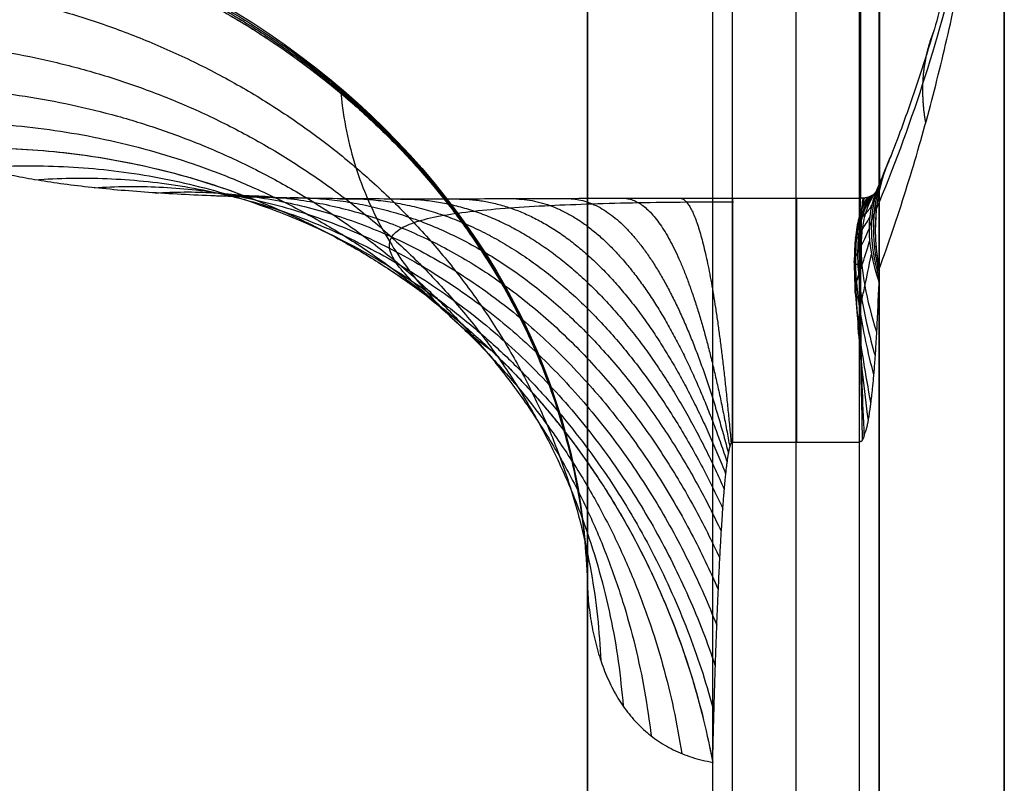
# Model space of a CAD drawing. Header units: centimetres. Extents: x -11 to 25.4, y -15 to 20.7.
# Tile 206 of 256: x 13.565 to 14.51, y -2.761 to -2.028. Entities that reach past the tile are written whole.
import ezdxf

# ---------------------------------------------------------------- set-up
doc = ezdxf.new("R2010")
doc.units = ezdxf.units.CM
doc.layers.add('Default', color=7, linetype='Continuous', true_color=0x000000)

msp = doc.modelspace()

# ---------------------------------------------------------------- linework, layer by layer
at = {"layer": 'Default'}
for p, q in [((14.51, -6.34982, 6.34982), (14.51, 1.19813, -1.19814)), ((14.31, -0.48879, 2.43333), (14.31, -5.21491, 7.15946)), ((14.38985, -1.60741, 3.53338), (14.38985, -5.2242, 7.15017)), ((14.51, -1.84338, 2.9), (14.51, -2.9, 1.84338)), ((14.11, -2.12132, 2.12132), (14.11, -6.34982, 6.34982)), ((14.31, -2.43333, 0.48879), (14.31, -7.15946, 5.21491))]:
    msp.add_line(p, q, dxfattribs=at)
at = {"layer": 'Default', "extrusion": (1, 0, 0)}
for centre, radius, start, end in [((0, 0, 14.11), 3, 120.57885, 149.42115), ((0, 0, 14.11), 3, 120.57885, 141.01384), ((-2.99901, -0.0769, 14.31043), 0.8, 1.46888, 45.00011)]:
    msp.add_arc(centre, radius, start, end, dxfattribs=at)
at = {"layer": 'Default', "extrusion": (-1, 0, 0)}
msp.add_arc((0, 0, -14.39028), 2.18795, 314.52466, 2.93354, dxfattribs=at)
at = {"layer": 'Default', "extrusion": (-1, -3.07729e-06, -3.07729e-06)}
msp.add_arc((0.00004, -0.00004, -14.37192), 2.2, 315, 358.53117, dxfattribs=at)
at = {"layer": 'Default', "extrusion": (5.82372e-08, -0.508724, -0.86093)}
msp.add_arc((13.31, 3, 0), 0.8, 270.00001, 0.00001, dxfattribs=at)
at = {"layer": 'Default', "extrusion": (0.037497, -0.49738, -0.866722)}
msp.add_arc((13.07745, 3.86089, 0.49911), 0.8, 273.73844, 3.15676, dxfattribs=at)
at = {"layer": 'Default', "extrusion": (0.330296, 0.831718, 0.446262)}
msp.add_arc((-14.98073, -1.3412, 3.01944), 0.8, 358.54656, 15.73885, dxfattribs=at)
at = {"layer": 'Default', "extrusion": (0.361194, 0.867959, 0.340861)}
msp.add_arc((-14.92512, -1.0725, 3.33928), 0.80002, 358.62978, 17.16685, dxfattribs=at)
at = {"layer": 'Default', "extrusion": (1, 0.000100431, -0.000233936)}
msp.add_arc((-3.00045, -0.07357, 14.24872), 0.80001, 1.46881, 44.99997, dxfattribs=at)
at = {"layer": 'Default'}
for points, knots in [([(14.38985, -5.2242, 7.15017), (14.38986, -4.68833, 6.61426), (14.38985, -3.61291, 5.53891), (14.39006, -1.9894, 3.91462), (14.38964, -0.89882, 2.82557), (14.38965, -0.35213, 2.27884)], [-68.896241, -68.896241, -68.896241, -68.896241, -45.930827, -22.965413, 0, 0, 0, 0]), ([(14.38711, -2.20985, 0.23621), (14.40352, -2.17081, 0.26487), (14.43323, -2.09073, 0.32243), (14.46693, -1.97027, 0.40545), (14.48351, -1.89023, 0.45968), (14.49009, -1.8523, 0.48533)], [0.0000001, 0.0000001, 0.0000001, 0.0000001, 0.2376616, 0.4767702, 0.684786, 0.684786, 0.684786, 0.684786]), ([(13.87569, -2.09577, 1.23839), (13.87507, -2.0958, 1.23716), (13.87386, -2.09584, 1.23466), (13.87204, -2.0959, 1.23086), (13.87084, -2.09593, 1.22829), (13.87024, -2.09595, 1.227)], [0, 0, 0, 0, 0.3342556, 0.6675647, 1, 1, 1, 1]), ([(13.87313, -2.09837, 1.22851), (13.87552, -2.12321, 1.18633), (13.88484, -2.16867, 1.10404), (13.91026, -2.22765, 0.9819), (13.94238, -2.27557, 0.86812), (13.97803, -2.31393, 0.76341), (14.00396, -2.3353, 0.69624), (14.01689, -2.34473, 0.66436)], [0, 0, 0, 0, 0.2424613, 0.4623277, 0.6613246, 0.8404397, 1, 1, 1, 1]), ([(14.38819, -2.19094, 0.05572), (14.38309, -2.19737, 0.08482), (14.37722, -2.20908, 0.12895), (14.37322, -2.22861, 0.18754), (14.37215, -2.24513, 0.2311), (14.37301, -2.26342, 0.27393), (14.37673, -2.2899, 0.3295), (14.38235, -2.31193, 0.36924), (14.38727, -2.32734, 0.3945)], [0.0003889, 0.0003889, 0.0003889, 0.0003889, 0.25, 0.375, 0.5, 0.625, 0.75, 0.9982977, 0.9982977, 0.9982977, 0.9982977]), ([(14.38258, -2.19686, -0.01776), (14.3772, -2.20057, 0.02385), (14.37099, -2.21147, 0.08762), (14.36674, -2.23622, 0.17208), (14.3656, -2.25965, 0.2343), (14.36653, -2.28769, 0.29458), (14.37049, -2.33062, 0.37124), (14.37647, -2.36843, 0.42353), (14.38169, -2.39544, 0.45521)], [-0.0000866, -0.0000866, -0.0000866, -0.0000866, 0.25, 0.375, 0.5, 0.625, 0.75, 0.9994343, 0.9994343, 0.9994343, 0.9994343]), ([(14.38536, -2.1948, 0.01029), (14.37942, -2.20001, 0.04691), (14.37258, -2.21172, 0.10287), (14.36791, -2.23472, 0.17714), (14.36667, -2.25549, 0.23207), (14.3677, -2.27957, 0.28561), (14.37208, -2.31565, 0.35429), (14.37869, -2.34675, 0.40203), (14.38446, -2.36878, 0.43151)], [-0.0000092, -0.0000092, -0.0000092, -0.0000092, 0.25, 0.375, 0.5, 0.625, 0.75, 0.9991705, 0.9991705, 0.9991705, 0.9991705]), ([(14.38007, -2.19798, -0.03554), (14.37589, -2.20052, 0.00957), (14.37106, -2.2106, 0.07857), (14.36774, -2.23626, 0.1696), (14.36683, -2.26132, 0.23634), (14.36752, -2.29191, 0.30072), (14.37055, -2.3395, 0.38234), (14.37517, -2.38206, 0.43746), (14.3792, -2.41266, 0.47056)], [-0.000881, -0.000881, -0.000881, -0.000881, 0.25, 0.375, 0.5, 0.625, 0.75, 1.000487, 1.000487, 1.000487, 1.000487]), ([(14.38683, -2.19314, 0.03034), (14.38108, -2.19907, 0.06361), (14.37448, -2.21097, 0.11425), (14.36998, -2.23252, 0.18147), (14.36878, -2.25138, 0.23127), (14.36977, -2.27279, 0.28), (14.37398, -2.30439, 0.34289), (14.38034, -2.33123, 0.38718), (14.38591, -2.35014, 0.41491)], [-0.0002488, -0.0002488, -0.0002488, -0.0002488, 0.25, 0.375, 0.5, 0.625, 0.75, 0.9990785, 0.9990785, 0.9990785, 0.9990785]), ([(14.37611, -2.19899, -0.04982), (14.37447, -2.20053, -0.00151), (14.37254, -2.20971, 0.07195), (14.37117, -2.23578, 0.16812), (14.37075, -2.26213, 0.23861), (14.37095, -2.29495, 0.30634), (14.37204, -2.34662, 0.39169), (14.37376, -2.39355, 0.44912), (14.37528, -2.42756, 0.48365)], [0.0016591, 0.0016591, 0.0016591, 0.0016591, 0.25, 0.375, 0.5, 0.625, 0.75, 0.9990401, 0.9990401, 0.9990401, 0.9990401]), ([(14.3744, -2.19916, -0.05482), (14.37368, -2.20047, -0.00493), (14.37283, -2.20955, 0.07024), (14.37219, -2.23586, 0.16794), (14.37196, -2.26245, 0.23908), (14.37197, -2.29567, 0.30737), (14.37232, -2.34826, 0.39365), (14.37296, -2.39638, 0.45195), (14.37354, -2.43153, 0.48721)], [-0.000607, -0.000607, -0.000607, -0.000607, 0.25, 0.375, 0.5, 0.625, 0.75, 0.999961, 0.999961, 0.999961, 0.999961]), ([(13.96638, -2.30113, 0.63933), (13.96638, -2.30113, 0.63933), (13.95689, -2.29316, 0.61612), (13.94082, -2.27897, 0.5691), (13.9252, -2.26129, 0.49504), (13.9187, -2.24737, 0.42349), (13.92051, -2.23637, 0.35541), (13.92999, -2.2277, 0.29152), (13.94659, -2.22088, 0.23243), (13.96981, -2.21556, 0.17873), (13.99903, -2.21146, 0.13107), (14.03341, -2.20836, 0.09021), (14.07176, -2.20608, 0.05677), (14.11342, -2.20443, 0.03061), (14.15776, -2.20332, 0.01179), (14.20342, -2.20269, 0.00073), (14.23447, -2.20256, -0.00168), (14.24957, -2.20256, -0.00166), (14.24989, -2.20256, -0.00166)], [0, 0, 0, 0, 0, 0.119241, 0.225958, 0.322421, 0.410113, 0.490302, 0.563987, 0.631994, 0.694999, 0.753531, 0.80773, 0.857932, 0.907351, 0.955448, 1, 1.00096, 1.00096, 1.00096, 1.00096]), ([(14.37172, -2.21753, 0.09423), (14.37242, -2.2175, 0.09409), (14.37293, -2.21728, 0.09448), (14.3722, -2.21727, 0.09583), (14.37052, -2.21786, 0.09844), (14.36999, -2.21861, 0.10787), (14.37102, -2.21857, 0.11791), (14.37351, -2.21712, 0.13043), (14.37759, -2.21343, 0.14797), (14.38041, -2.21002, 0.1608), (14.3828, -2.20585, 0.17278)], [0.000026, 0.000026, 0.000026, 0.000026, 0.125, 0.25, 0.5, 0.625, 0.75, 0.8125, 0.875, 1.000106, 1.000106, 1.000106, 1.000106]), ([(14.38018, -2.22873, 0.23382), (14.38095, -2.22627, 0.23294), (14.38256, -2.22126, 0.23133), (14.38503, -2.21363, 0.22949), (14.38671, -2.20849, 0.22875), (14.38757, -2.2059, 0.22852), (14.38757, -2.2059, 0.22852)], [0.003303, 0.003303, 0.003303, 0.003303, 0.3219885, 0.6549903, 1, 1.0000015, 1.0000015, 1.0000015, 1.0000015]), ([(14.37161, -2.23728, 0.16756), (14.37223, -2.23726, 0.16749), (14.37248, -2.23694, 0.16759), (14.37101, -2.23682, 0.16785), (14.36829, -2.2373, 0.16835), (14.36675, -2.23723, 0.17151), (14.36746, -2.23619, 0.17541), (14.37009, -2.23334, 0.181), (14.37472, -2.22753, 0.1896), (14.37803, -2.2226, 0.19633), (14.38088, -2.21695, 0.20309)], [-0.000015, -0.000015, -0.000015, -0.000015, 0.125, 0.25, 0.5, 0.625, 0.75, 0.8125, 0.875, 1.000221, 1.000221, 1.000221, 1.000221]), ([(14.3715, -2.2639, 0.23869), (14.3721, -2.26392, 0.23875), (14.37225, -2.2635, 0.23865), (14.37054, -2.26308, 0.23807), (14.36747, -2.26295, 0.23673), (14.36559, -2.26078, 0.23403), (14.3662, -2.25761, 0.23208), (14.36888, -2.25227, 0.23096), (14.37369, -2.24318, 0.23086), (14.37717, -2.23606, 0.23163), (14.38018, -2.2285, 0.23325)], [-0.000056, -0.000056, -0.000056, -0.000056, 0.125, 0.25, 0.5, 0.625, 0.75, 0.8125, 0.875, 1.000364, 1.000364, 1.000364, 1.000364]), ([(14.37139, -2.29714, 0.30698), (14.37201, -2.29723, 0.30714), (14.37226, -2.29669, 0.30687), (14.37079, -2.29574, 0.30554), (14.36807, -2.29449, 0.30261), (14.36653, -2.28897, 0.29459), (14.36725, -2.2826, 0.28726), (14.36989, -2.27375, 0.27988), (14.37452, -2.2603, 0.2715), (14.37783, -2.25034, 0.26658), (14.38069, -2.24048, 0.26321)], [-0.000097, -0.000097, -0.000097, -0.000097, 0.125, 0.25, 0.5, 0.625, 0.75, 0.8125, 0.875, 1.000525, 1.000525, 1.000525, 1.000525]), ([(14.37128, -2.3367, 0.37181), (14.37198, -2.33685, 0.37203), (14.3725, -2.33612, 0.3715), (14.37176, -2.33435, 0.36941), (14.37009, -2.33142, 0.36506), (14.36956, -2.32141, 0.3524), (14.3706, -2.31085, 0.34033), (14.3731, -2.29757, 0.3273), (14.37719, -2.27878, 0.31132), (14.38001, -2.2654, 0.30107), (14.38241, -2.25286, 0.29291)], [-0.000138, -0.000138, -0.000138, -0.000138, 0.125, 0.25, 0.5, 0.625, 0.75, 0.8125, 0.875, 1.000692, 1.000692, 1.000692, 1.000692]), ([(14.38955, -2.27902, 0.35195), (14.3894, -2.2839, 0.35633), (14.38878, -2.29379, 0.36422), (14.38836, -2.30691, 0.37636), (14.38776, -2.31883, 0.38685), (14.3872, -2.32946, 0.39636), (14.38665, -2.33925, 0.40513), (14.38609, -2.34819, 0.41314), (14.3855, -2.35637, 0.42041), (14.38492, -2.36372, 0.42694), (14.38437, -2.37031, 0.43282), (14.38384, -2.37625, 0.43813), (14.38331, -2.38164, 0.44292), (14.38279, -2.38652, 0.44726), (14.38228, -2.39095, 0.45119), (14.38178, -2.39497, 0.45475), (14.3813, -2.39863, 0.458), (14.38085, -2.40195, 0.46096), (14.38041, -2.40498, 0.46366), (14.38, -2.40774, 0.46612), (14.3796, -2.41025, 0.46837), (14.37923, -2.41255, 0.47042), (14.37888, -2.41464, 0.4723), (14.37851, -2.41656, 0.47401), (14.37814, -2.41831, 0.47556), (14.37774, -2.41992, 0.47697), (14.37732, -2.42139, 0.47824), (14.37686, -2.42273, 0.47938), (14.37637, -2.42396, 0.4804), (14.37593, -2.42507, 0.48135), (14.37561, -2.42608, 0.48226), (14.37538, -2.42701, 0.48311), (14.37522, -2.42786, 0.48392), (14.37504, -2.42865, 0.48466), (14.37481, -2.42936, 0.48531), (14.37448, -2.43, 0.48586), (14.37401, -2.43055, 0.48631), (14.37372, -2.43107, 0.48676), (14.37354, -2.43156, 0.48722), (14.37336, -2.43201, 0.48765), (14.37311, -2.4324, 0.488), (14.3728, -2.43274, 0.4883), (14.37206, -2.43275, 0.48824), (14.3717, -2.43282, 0.48828), (14.37155, -2.43301, 0.48847), (14.37136, -2.43323, 0.48869), (14.37117, -2.43331, 0.48876), (14.37107, -2.43333, 0.48879)], [-2.089128, -2.089128, -2.089128, -2.089128, -2.04276, -1.996334, -1.949908, -1.903481, -1.857055, -1.810629, -1.764202, -1.717776, -1.671349, -1.624923, -1.578497, -1.53207, -1.485644, -1.439218, -1.392791, -1.346365, -1.299938, -1.253512, -1.207086, -1.160659, -1.114233, -1.067807, -1.02138, -0.974954, -0.928527, -0.882101, -0.835675, -0.789248, -0.742822, -0.696396, -0.649969, -0.603543, -0.557116, -0.51069, -0.464264, -0.417837, -0.371411, -0.324985, -0.278558, -0.232132, -0.185705, -0.139279, -0.092853, -0.046426, 0, 0, 0, 0])]:
    msp.add_open_spline(points, degree=3, knots=knots, dxfattribs=at)
for points, degree in [([(14.24893, -5.21491, 7.15946), (14.24901, -2.85185, 4.79639), (14.24908, -0.48879, 2.43333)], 2), ([(14.37107, -5.21491, 7.15946), (14.37107, -2.85185, 4.79639), (14.37107, -0.48879, 2.43333)], 2), ([(14.50989, -5.81739, 6.88225), (14.50989, -3.19072, 4.25558), (14.50989, -0.56405, 1.62891)], 2), ([(14.51, -5.82151, 6.87813), (14.51, -3.19484, 4.25146), (14.51, -0.56817, 1.62479)], 2), ([(14.23015, -5.2242, 7.15017), (14.23015, -3.01956, 4.94553), (14.23015, -0.81492, 2.74089)], 2), ([(14.11011, -5.81739, 6.88225), (14.11011, -3.66628, 4.73114), (14.11011, -1.51516, 2.58002)], 2), ([(14.11, -5.82151, 6.87813), (14.11, -3.67384, 4.73046), (14.11, -1.52617, 2.58279)], 2), ([(14.51, -1.62479, 0.56817), (14.51, -4.25146, 3.19484), (14.51, -6.87813, 5.82151)], 2), ([(14.50956, -1.63078, 0.5005), (14.50918, -1.63788, 0.49452), (14.50829, -1.65301, 0.48213), (14.50651, -1.67852, 0.46245), (14.50411, -1.70747, 0.4413), (14.50086, -1.74027, 0.41846), (14.49651, -1.7773, 0.39355), (14.49079, -1.81859, 0.36578), (14.48325, -1.86479, 0.33448), (14.47326, -1.91667, 0.29912), (14.45999, -1.97479, 0.2592), (14.44338, -2.03625, 0.21648), (14.42361, -2.09856, 0.17227), (14.409, -2.13836, 0.14343), (14.4013, -2.15799, 0.12906)], 3), ([(14.50989, -1.62891, 0.56405), (14.50989, -4.25558, 3.19072), (14.50989, -6.88225, 5.81739)], 2), ([(14.38985, -2.26739, 0.34142), (14.39438, -2.25494, 0.34648), (14.40316, -2.2299, 0.35649), (14.41555, -2.19191, 0.37122), (14.42714, -2.15355, 0.38564), (14.43793, -2.1149, 0.39972), (14.44794, -2.07598, 0.41347), (14.45722, -2.03659, 0.42696), (14.46576, -1.99676, 0.44019), (14.47349, -1.95695, 0.45301), (14.48051, -1.9168, 0.46562), (14.487, -1.87506, 0.47848), (14.49275, -1.83288, 0.49125), (14.49749, -1.79252, 0.50325), (14.50131, -1.75468, 0.51469), (14.50435, -1.71953, 0.52589), (14.50671, -1.68722, 0.53722), (14.50791, -1.66755, 0.54511), (14.50843, -1.65823, 0.54918)], 3), ([(14.24893, -2.19928, -0.05639), (14.23919, -2.19928, -0.05639), (14.21951, -2.19929, -0.05602), (14.18958, -2.19933, -0.05431), (14.15876, -2.1994, -0.05132), (14.1268, -2.1995, -0.04692), (14.0932, -2.19962, -0.04084), (14.05751, -2.19976, -0.03271), (14.02068, -2.19989, -0.0225), (13.98354, -2.19999, -0.01025), (13.94678, -2.20001, 0.00383), (13.91025, -2.19993, 0.01982), (13.87404, -2.1997, 0.03773), (13.83832, -2.19928, 0.05749), (13.80328, -2.19862, 0.07909), (13.76903, -2.19766, 0.10237), (13.73584, -2.19636, 0.1273), (13.7038, -2.19469, 0.15362), (13.67322, -2.19258, 0.18126), (13.64415, -2.19003, 0.20991), (13.6168, -2.18699, 0.23951), (13.59119, -2.18347, 0.26974), (13.56759, -2.17946, 0.30045), (13.54587, -2.17498, 0.33135), (13.52615, -2.17002, 0.36241), (13.50836, -2.1646, 0.39349), (13.49245, -2.15874, 0.42446), (13.48312, -2.15456, 0.44497), (13.47876, -2.15239, 0.4552)], 3), ([(14.4013, -2.15799, 0.12906), (14.40021, -2.16078, 0.12702), (14.39794, -2.1665, 0.12303), (14.39427, -2.17553, 0.11732), (14.39164, -2.18185, 0.11372), (14.39028, -2.18508, 0.11197)], 3), ([(14.39028, -2.18508, 0.11197), (14.39014, -2.18572, 0.10618), (14.38983, -2.18689, 0.09519), (14.38932, -2.18843, 0.08071), (14.38876, -2.18979, 0.06773), (14.3882, -2.19094, 0.05603), (14.38768, -2.19188, 0.04526), (14.38716, -2.19269, 0.03537), (14.38658, -2.19348, 0.02635), (14.38597, -2.19419, 0.01824), (14.38539, -2.19477, 0.01093), (14.38488, -2.19525, 0.00433), (14.38433, -2.1957, -0.00165), (14.38379, -2.1961, -0.00706), (14.38324, -2.19647, -0.01197), (14.3827, -2.1968, -0.01643), (14.3822, -2.19707, -0.02049), (14.38171, -2.19732, -0.02419), (14.38124, -2.19753, -0.02755), (14.38079, -2.19772, -0.03062), (14.38037, -2.19788, -0.03343), (14.38, -2.19801, -0.03599), (14.37963, -2.19813, -0.03834), (14.37923, -2.19825, -0.04046), (14.37878, -2.19839, -0.04239), (14.37825, -2.19854, -0.04412), (14.37751, -2.19874, -0.04563), (14.37669, -2.19893, -0.04696), (14.37636, -2.19897, -0.04829), (14.37615, -2.19899, -0.04954), (14.376, -2.199, -0.05071), (14.37579, -2.19902, -0.05176), (14.37552, -2.19905, -0.05269), (14.37508, -2.1991, -0.05345), (14.37463, -2.19915, -0.05411), (14.3744, -2.19917, -0.0548), (14.37413, -2.19918, -0.05544), (14.37367, -2.19922, -0.05588), (14.3729, -2.19927, -0.05579), (14.37256, -2.19928, -0.05596), (14.37228, -2.19928, -0.05626), (14.37205, -2.19928, -0.05636), (14.37193, -2.19928, -0.05639)], 3), ([(14.37193, -2.19928, -0.05639), (14.31043, -2.19928, -0.05639), (14.24893, -2.19928, -0.05639)], 2), ([(14.37107, -2.43333, 0.48879), (14.37109, -2.42438, 0.47983), (14.37112, -2.40689, 0.4615), (14.37117, -2.382, 0.43278), (14.37123, -2.35851, 0.40292), (14.37128, -2.33645, 0.37198), (14.37133, -2.31589, 0.34002), (14.37139, -2.29687, 0.30713), (14.37144, -2.27943, 0.27336), (14.3715, -2.26362, 0.23881), (14.37156, -2.24946, 0.20355), (14.37161, -2.23699, 0.16765), (14.37167, -2.22625, 0.13121), (14.37172, -2.21724, 0.09429), (14.37177, -2.20999, 0.05699), (14.37183, -2.20453, 0.01939), (14.37188, -2.20085, -0.01843), (14.37191, -2.1996, -0.04373), (14.37193, -2.19928, -0.05639)], 3), ([(14.38955, -2.27902, 0.35195), (14.38955, -2.27856, 0.35149), (14.38975, -2.27725, 0.35083), (14.3897, -2.27562, 0.34906), (14.38975, -2.27367, 0.3473), (14.38978, -2.27165, 0.34538), (14.38981, -2.26952, 0.3434), (14.38984, -2.2681, 0.34208), (14.38985, -2.26739, 0.34142)], 3), ([(14.38955, -2.27902, 0.35195), (14.38955, -2.82573, 0.89866), (14.38999, -3.91474, 1.98928), (14.38981, -5.53897, 3.61285), (14.38985, -6.61428, 4.68831), (14.38985, -7.15017, 5.2242)], 3), ([(14.23015, -2.74089, 0.81492), (14.23034, -2.73171, 0.80503), (14.23073, -2.71411, 0.7861), (14.23136, -2.69009, 0.76035), (14.232, -2.66817, 0.73691), (14.23264, -2.64815, 0.71556), (14.23327, -2.62981, 0.69604), (14.2339, -2.61304, 0.67822), (14.23451, -2.59771, 0.66195), (14.2351, -2.58372, 0.64712), (14.23567, -2.57094, 0.6336), (14.23623, -2.55928, 0.62128), (14.23676, -2.54864, 0.61004), (14.23727, -2.53893, 0.59979), (14.23777, -2.53006, 0.59043), (14.23824, -2.52196, 0.58189), (14.23869, -2.51456, 0.57409), (14.23913, -2.50778, 0.56696), (14.23954, -2.50159, 0.56045), (14.23994, -2.49592, 0.55448), (14.24033, -2.49073, 0.54903), (14.24069, -2.48598, 0.54403), (14.24104, -2.48162, 0.53945), (14.24138, -2.47763, 0.53525), (14.2417, -2.47396, 0.5314), (14.24202, -2.47059, 0.52787), (14.24231, -2.4675, 0.52462), (14.2426, -2.46466, 0.52164), (14.24287, -2.46205, 0.5189), (14.24314, -2.45965, 0.51638), (14.24339, -2.45744, 0.51406), (14.24364, -2.4554, 0.51193), (14.24387, -2.45354, 0.50997), (14.2441, -2.45182, 0.50817), (14.24432, -2.45024, 0.50651), (14.24453, -2.44878, 0.50498), (14.24473, -2.44744, 0.50357), (14.24493, -2.44619, 0.50227), (14.24512, -2.44504, 0.50105), (14.2453, -2.44396, 0.49993), (14.24549, -2.44296, 0.49887), (14.24566, -2.44202, 0.49789), (14.24584, -2.44116, 0.49699), (14.24601, -2.44036, 0.49616), (14.24617, -2.43963, 0.49539), (14.24633, -2.43896, 0.49469), (14.24648, -2.43835, 0.49405), (14.24663, -2.4378, 0.49347), (14.24678, -2.43729, 0.49294), (14.24691, -2.43683, 0.49245), (14.24705, -2.43641, 0.49202), (14.24718, -2.43604, 0.49162), (14.2473, -2.4357, 0.49127), (14.24741, -2.4354, 0.49096), (14.24753, -2.43513, 0.49067), (14.24764, -2.43488, 0.49041), (14.24775, -2.43465, 0.49017), (14.24786, -2.43444, 0.48995), (14.24797, -2.43425, 0.48976), (14.24808, -2.43408, 0.48957), (14.2482, -2.43392, 0.4894), (14.24831, -2.43377, 0.48925), (14.24843, -2.43364, 0.48912), (14.24856, -2.43353, 0.489), (14.24868, -2.43344, 0.48891), (14.24881, -2.43338, 0.48884), (14.24895, -2.43334, 0.4888), (14.24904, -2.43333, 0.48879), (14.24908, -2.43333, 0.48879)], 3), ([(14.24893, -7.15946, 5.21491), (14.24901, -4.79639, 2.85185), (14.24908, -2.43333, 0.48879)], 2), ([(14.24908, -2.43333, 0.48879), (14.31008, -2.43333, 0.48879), (14.37107, -2.43333, 0.48879)], 2), ([(14.37107, -7.15946, 5.21491), (14.37107, -4.79639, 2.85185), (14.37107, -2.43333, 0.48879)], 2), ([(14.11, -2.58279, 1.52617), (14.11, -2.58251, 1.52499), (14.11001, -2.58193, 1.5226), (14.11005, -2.58101, 1.51893), (14.11009, -2.58036, 1.51643), (14.11011, -2.58002, 1.51516)], 3), ([(14.11011, -2.58002, 1.51516), (14.1108, -2.58779, 1.49791), (14.11265, -2.60291, 1.46278), (14.11689, -2.62423, 1.40823), (14.12264, -2.64415, 1.35168), (14.12995, -2.6626, 1.29304), (14.13886, -2.67948, 1.23221), (14.14945, -2.6947, 1.16909), (14.16178, -2.70813, 1.10357), (14.1759, -2.71966, 1.03557), (14.19189, -2.72914, 0.96498), (14.20983, -2.73642, 0.89165), (14.22314, -2.73968, 0.84081), (14.23015, -2.74089, 0.81492)], 3), ([(14.11011, -6.88225, 5.81739), (14.11011, -4.73114, 3.66628), (14.11011, -2.58002, 1.51516)], 2), ([(14.11, -6.87813, 5.82151), (14.11, -4.73046, 3.67384), (14.11, -2.58279, 1.52617)], 2), ([(14.23015, -7.15017, 5.2242), (14.23015, -4.94553, 3.01956), (14.23015, -2.74089, 0.81492)], 2)]:
    msp.add_open_spline(points, degree=degree, dxfattribs=at)
for points, weights in [([(13.31008, -1.89879, 1.11112), (13.77758, -1.89582, 1.1162), (14.10847, -2.17862, 1.28651), (14.11001, -2.5819, 1.52252)], [1.1699792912, 0.942810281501, 0.943341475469, 1.17157287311]), ([(13.31032, -1.90349, 1.10306), (13.77659, -1.89762, 1.11318), (14.10694, -2.17793, 1.2852), (14.11005, -2.58098, 1.51885)], [1.16835175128, 0.94281412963, 0.943887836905, 1.17157287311]), ([(13.31072, -1.90813, 1.09501), (13.76333, -1.89968, 1.10974), (14.09151, -2.16548, 1.27647), (14.10953, -2.5596, 1.50342)], [1.16912077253, 0.94832023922, 0.943724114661, 1.15533239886]), ([(13.32833, -1.98758, 0.94314), (13.77836, -1.96589, 0.98885), (14.1047, -2.23335, 1.15637), (14.1227, -2.6433, 1.35314)], [1.16912077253, 0.948348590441, 0.943725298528, 1.15525089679]), ([(14.44201, -2.03927, 0.21421), (14.4313, -2.06637, 0.27504), (14.42876, -2.09585, 0.33569), (14.43444, -2.12725, 0.3952)], [1.00564563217, 0.999314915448, 0.998308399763, 1.00262608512]), ([(13.35847, -2.04841, 0.8025), (13.7907, -2.02078, 0.87305), (14.11136, -2.27743, 1.03396), (14.14422, -2.68701, 1.20061)], [1.16912077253, 0.953934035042, 0.944097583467, 1.13961141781]), ([(13.396, -2.0942, 0.67403), (13.80956, -2.06535, 0.76366), (14.12349, -2.31127, 0.91789), (14.17103, -2.7155, 1.05936)], [1.16912077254, 0.959842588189, 0.944792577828, 1.12397074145]), ([(13.43708, -2.12801, 0.55817), (13.83259, -2.10083, 0.66183), (14.13936, -2.33658, 0.8096), (14.20037, -2.73245, 0.93053)], [1.16912077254, 0.965700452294, 0.945787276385, 1.10938124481]), ([(13.47876, -2.15239, 0.4552), (13.84299, -2.12931, 0.56436), (14.13213, -2.33992, 0.69943), (14.22094, -2.69862, 0.8031)], [1.12964066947, 0.964312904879, 0.957114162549, 1.10804444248]), ([(13.47876, -2.15239, 0.4552), (13.86256, -2.12807, 0.57022), (14.15827, -2.35967, 0.71179), (14.23015, -2.74089, 0.81492)], [1.12964066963, 0.956787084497, 0.956786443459, 1.12963874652]), ([(14.4013, -2.15799, 0.12906), (14.38618, -2.19055, 0.20094), (14.38234, -2.22729, 0.27226), (14.38985, -2.26739, 0.34142)], [1.00485764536, 0.99787321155, 0.998420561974, 1.00649969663]), ([(13.5258, -2.16978, 0.3634), (13.86825, -2.14511, 0.51048), (14.13859, -2.34838, 0.6639), (14.23129, -2.69197, 0.76238)], [1.09647460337, 0.957603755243, 0.968656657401, 1.12963330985]), ([(14.39762, -2.16726, 0.12263), (14.38311, -2.19772, 0.19803), (14.38048, -2.23271, 0.27279), (14.38978, -2.27138, 0.34515)], [1.00540782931, 0.997831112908, 0.998215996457, 1.00656247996]), ([(13.57928, -2.18142, 0.28531), (13.88283, -2.15935, 0.45397), (14.12795, -2.33924, 0.61603), (14.23259, -2.64814, 0.71557)], [1.07081955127, 0.959730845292, 0.979333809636, 1.1296284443]), ([(14.39394, -2.17629, 0.11697), (14.38003, -2.20477, 0.1957), (14.37861, -2.23814, 0.27371), (14.38972, -2.27554, 0.34906)], [1.00600142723, 0.99780088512, 0.998004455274, 1.00661213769]), ([(13.63628, -2.1891, 0.21868), (13.90382, -2.17082, 0.40194), (14.12433, -2.33125, 0.57051), (14.23398, -2.60916, 0.67412)], [1.05120386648, 0.962755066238, 0.988895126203, 1.12962404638]), ([(14.39028, -2.18509, 0.11198), (14.38821, -2.18922, 0.12471), (14.38645, -2.1935, 0.13746), (14.38501, -2.19791, 0.1502)], [1.00663177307, 1.00524529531, 1.00407621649, 1.0031245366]), ([(13.69497, -2.19403, 0.16193), (13.92934, -2.17983, 0.35504), (14.12606, -2.32403, 0.52864), (14.2354, -2.57482, 0.63772)], [1.03640248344, 0.966339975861, 0.997412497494, 1.12962004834]), ([(13.75423, -2.19706, 0.11367), (13.95799, -2.18675, 0.31343), (14.13178, -2.31742, 0.49101), (14.23685, -2.54484, 0.60604)], [1.02541166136, 0.970209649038, 1.00494455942, 1.12961639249]), ([(13.81348, -2.19879, 0.07294), (13.98886, -2.19202, 0.27716), (14.1405, -2.31145, 0.45789), (14.23829, -2.51898, 0.57877)], [1.01737550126, 0.974154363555, 1.01156687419, 1.12961303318]), ([(13.87228, -2.19965, 0.039), (14.02118, -2.19598, 0.24615), (14.15142, -2.30618, 0.42936), (14.23972, -2.497, 0.55564)], [1.0116278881, 0.977995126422, 1.01732247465, 1.12960993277]), ([(13.93024, -2.19997, 0.01116), (14.05432, -2.19891, 0.22021), (14.1639, -2.30162, 0.40536), (14.24114, -2.4787, 0.53639)], [1.00763962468, 0.981568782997, 1.02222459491, 1.12960706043]), ([(13.98696, -2.19997, -0.01113), (14.08772, -2.20104, 0.19912), (14.17741, -2.29782, 0.38578), (14.24252, -2.46387, 0.52082)], [1.00496868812, 0.984738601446, 1.02628383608, 1.12960439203]), ([(14.0418, -2.19982, -0.02827), (14.12073, -2.20253, 0.18273), (14.1914, -2.29478, 0.3705), (14.24386, -2.45236, 0.50874)], [1.00326001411, 0.987383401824, 1.02949737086, 1.12960192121]), ([(14.09434, -2.19962, -0.0408), (14.15285, -2.20354, 0.17064), (14.20547, -2.29251, 0.35922), (14.24515, -2.44389, 0.49986)], [1.00221608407, 0.98944063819, 1.03190182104, 1.12959963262]), ([(14.14738, -2.19944, -0.04968), (14.18563, -2.20422, 0.16202), (14.22014, -2.29087, 0.35116), (14.24644, -2.43785, 0.49352)], [1.00158669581, 0.990968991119, 1.03363921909, 1.12959737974]), ([(14.19989, -2.19932, -0.05483), (14.21831, -2.2046, 0.15701), (14.23496, -2.28991, 0.34647), (14.24773, -2.43433, 0.48984)], [1.00126649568, 0.991881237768, 1.03465746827, 1.12959518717]), ([(14.24893, -2.19928, -0.05639), (14.24893, -2.20471, 0.15548), (14.24893, -2.28961, 0.34504), (14.24893, -2.43327, 0.48872)], [1.00117588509, 0.992162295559, 1.03496805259, 1.12959315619]), ([(14.38985, -2.26739, 0.34142), (14.38985, -2.26739, 0.34142), (14.38985, -2.26739, 0.34142), (14.38985, -2.26739, 0.34142)], [1.00565130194, 1.00565132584, 1.00565134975, 1.00565137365]), ([(14.10861, -2.54403, 1.49444), (14.10948, -2.55605, 1.50138), (14.10997, -2.56805, 1.50829), (14.11011, -2.58002, 1.51516)], [1.14753234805, 1.15524356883, 1.16325707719, 1.17157287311]), ([(14.2273, -2.72651, 0.81098), (14.22829, -2.7313, 0.81231), (14.22924, -2.73609, 0.81362), (14.23015, -2.74089, 0.81492)], [1.09007198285, 1.0921457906, 1.09425540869, 1.09640083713])]:
    msp.add_rational_spline(points, weights, degree=3, dxfattribs=at)

doc.saveas('drawing.dxf')
